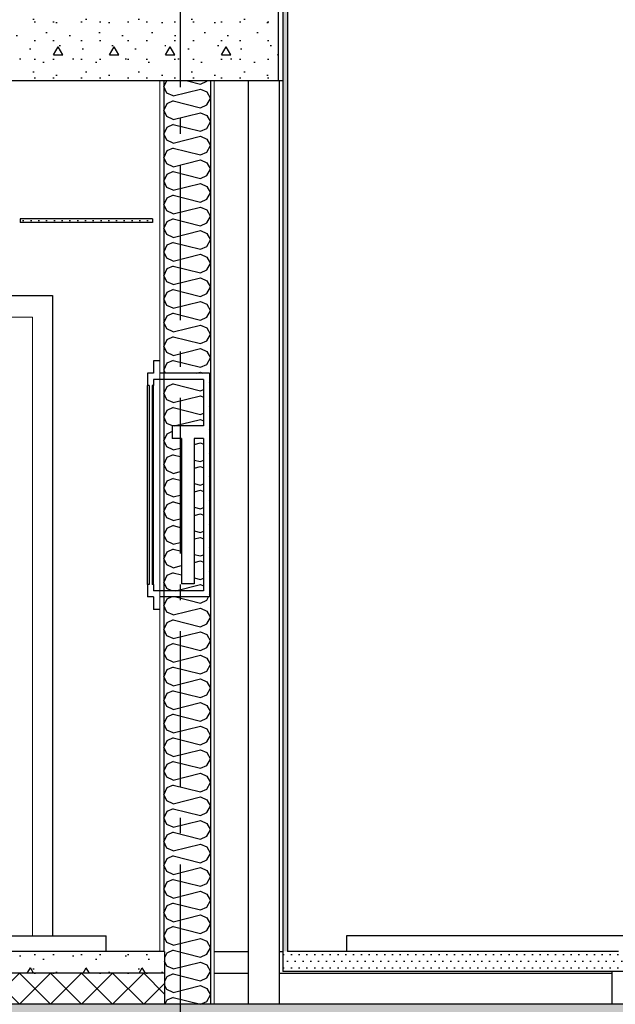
# Model space of a CAD drawing. Header units: millimetres. Extents: x -8544 to 51179, y -2070 to 13050.
# Tile 19 of 168: x -2899 to -983, y 3650 to 6817. Entities that reach past the tile are written whole.
import ezdxf
from ezdxf.enums import TextEntityAlignment as Align

# ---------------------------------------------------------------- set-up
doc = ezdxf.new("R2010")
doc.units = ezdxf.units.MM
doc.header["$LTSCALE"] = 0.5
doc.header["$MEASUREMENT"] = 0
doc.linetypes.add('Akselinje', pattern=[1500, 1000, -200, 100, -200])
doc.linetypes.add('PLINE', pattern=[0])
for name, color, linetype in [('0(Nye konstruksjoner)', 7, 'Continuous'), ('222- Søyler (Nye konstruksjoner)', 7, 'Continuous'), ('242- Ikke-bærende innervegger (Skravur)(Nye konstruksjoner)', 7, 'Continuous'), ('242- Ikke-bærende innervegger(Nye konstruksjoner)', 7, 'Continuous'), ('251- Frittbærende dekker', 7, 'Continuous'), ('251- Frittbærende dekker (Skravur)', 7, 'Continuous'), ('252- Gulv på grunn_ bunnplate', 7, 'Continuous'), ('252- Gulv på grunn_ bunnplate (Skravur)', 7, 'Continuous'), ('255- Gulvoverflate(Nye konstruksjoner)', 7, 'Continuous'), ('257- Systemhimlinger (Skravur)(Nye konstruksjoner)', 7, 'Continuous'), ('257- Systemhimlinger(Nye konstruksjoner)', 7, 'Continuous'), ('33-- Brannslokking(Nye konstruksjoner)', 7, 'Continuous'), ('621- Heiser (Skravur)(Nye konstruksjoner)', 7, 'Continuous'), ('621- Heiser(Nye konstruksjoner)', 7, 'Continuous'), ('82-- Modullinjer', 7, 'Continuous')]:
    doc.layers.add(name, color=color, linetype=linetype)
doc.layers.add('236- Innvendig kledning og overflate(Nye konstruksjoner)', color=7, linetype='Continuous', lineweight=0)
doc.layers.add('244- Vinduer_ dører_ foldevegger(Nye konstruksjoner)', color=7, linetype='Continuous', lineweight=0)
doc.styles.add('GENERATED_STYLE_1', font='arial.ttf')
pattern_1 = [(0, (0, 0), (0, 311.769), [30, -150]), (0, (90, 155.9), (0, 311.769), [30, -150]), (60, (0, 0), (-270, 155.8846), [30, -150]), (60, (180, 0), (-270, 155.8846), [30, -150]), (120, (30, 0), (270, 155.8846), [30, -150]), (120, (210, 0), (270, 155.8846), [30, -150]), (0, (0, 30), (0, 60), [0, -60, 0, -90]), (45, (30, 30), (-42.42641, 42.42641), [0, -45, 0, -75])]
pattern_2 = [(0, (0, 0), (0, 43.30127), [0, -25]), (0, (12.5, 21.65), (0, 43.30127), [0, -25])]
pattern_3 = [(270, (0, 0), (86.6025, 0), [0, -50]), (270, (43.3, -25), (86.6025, 0), [0, -50])]

# ---------------------------------------------------------------- blocks, each defined once
blk = doc.blocks.new('*X20')
at = {"layer": '242- Ikke-bærende innervegger (Skravur)(Nye konstruksjoner)', "linetype": 'PLINE'}
for p, q in [((-2405.4, 5645), (-2425.8, 5635.8)), ((-2405.4, 5645), (-2317.5, 5623)), ((-2425.8, 5635.8), (-2435.6, 5615)), ((-2425.8, 5594.3), (-2435.6, 5615)), ((-2405.4, 5585.1), (-2317.5, 5607.1)), ((-2317.5, 5623), (-2308.1, 5627.3)), ((-2317.5, 5607.1), (-2308.1, 5602.8)), ((-2405.4, 5585.1), (-2425.8, 5594.3)), ((-2425.8, 5559.9), (-2435.6, 5539.2)), ((-2405.4, 5569.1), (-2425.8, 5559.9)), ((-2405.4, 5569.1), (-2317.5, 5547.1)), ((-2317.5, 5547.1), (-2308.1, 5551.4)), ((-2425.8, 5518.4), (-2435.6, 5539.2)), ((-2407.2, 5510), (-2425.8, 5518.4)), ((-2402.2, 5510), (-2317.5, 5531.2)), ((-2317.5, 5531.2), (-2308.1, 5526.9)), ((-2425.8, 5484), (-2435.6, 5463.3)), ((-2408.1, 5492.1), (-2425.8, 5484)), ((-2425.8, 5442.6), (-2435.6, 5463.3)), ((-2338.1, 5450.2), (-2317.5, 5455.3)), ((-2317.5, 5455.3), (-2308.1, 5451)), ((-2405.4, 5433.3), (-2425.8, 5442.6)), ((-2405.4, 5417.4), (-2425.8, 5408.1)), ((-2405.4, 5433.3), (-2378.1, 5440.2)), ((-2405.4, 5417.4), (-2378.1, 5410.5)), ((-2425.8, 5408.1), (-2435.6, 5387.4)), ((-2425.8, 5366.7), (-2435.6, 5387.4)), ((-2338.1, 5400.5), (-2317.5, 5395.4)), ((-2317.5, 5395.4), (-2308.1, 5399.6)), ((-2405.4, 5357.4), (-2425.8, 5366.7)), ((-2405.4, 5357.4), (-2378.1, 5364.3)), ((-2338.1, 5374.3), (-2317.5, 5379.4)), ((-2317.5, 5379.4), (-2308.1, 5375.2)), ((-2425.8, 5332.2), (-2435.6, 5311.5)), ((-2405.4, 5341.5), (-2425.8, 5332.2)), ((-2405.4, 5341.5), (-2378.1, 5334.7)), ((-2338.1, 5324.7), (-2317.5, 5319.5)), ((-2317.5, 5319.5), (-2308.1, 5323.8)), ((-2425.8, 5290.8), (-2435.6, 5311.5)), ((-2405.4, 5281.6), (-2425.8, 5290.8)), ((-2405.4, 5281.6), (-2378.1, 5288.4)), ((-2338.1, 5298.4), (-2317.5, 5303.6)), ((-2317.5, 5303.6), (-2308.1, 5299.3)), ((-2405.4, 5265.6), (-2425.8, 5256.4)), ((-2405.4, 5265.6), (-2378.1, 5258.8)), ((-2425.8, 5256.4), (-2435.6, 5235.6)), ((-2425.8, 5214.9), (-2435.6, 5235.6)), ((-2338.1, 5248.8), (-2317.5, 5243.6)), ((-2338.1, 5222.5), (-2317.5, 5227.7)), ((-2317.5, 5243.6), (-2308.1, 5247.9)), ((-2317.5, 5227.7), (-2308.1, 5223.4)), ((-2405.4, 5205.7), (-2425.8, 5214.9)), ((-2405.4, 5205.7), (-2378.1, 5212.5)), ((-2425.8, 5180.5), (-2435.6, 5159.8)), ((-2405.4, 5189.7), (-2425.8, 5180.5)), ((-2405.4, 5189.7), (-2378.1, 5182.9)), ((-2338.1, 5172.9), (-2317.5, 5167.7)), ((-2317.5, 5167.7), (-2308.1, 5172)), ((-2425.8, 5139), (-2435.6, 5159.8)), ((-2405.4, 5129.8), (-2425.8, 5139)), ((-2405.4, 5129.8), (-2378.1, 5136.6)), ((-2338.1, 5146.6), (-2317.5, 5151.8)), ((-2317.5, 5151.8), (-2308.1, 5147.5)), ((-2425.8, 5104.6), (-2435.6, 5083.9)), ((-2405.4, 5113.9), (-2425.8, 5104.6)), ((-2405.4, 5113.9), (-2378.1, 5107)), ((-2425.8, 5063.2), (-2435.6, 5083.9)), ((-2338.1, 5097), (-2317.5, 5091.9)), ((-2338.1, 5070.8), (-2317.5, 5075.9)), ((-2317.5, 5091.9), (-2308.1, 5096.1)), ((-2317.5, 5075.9), (-2308.1, 5071.6)), ((-2405.4, 5053.9), (-2425.8, 5063.2)), ((-2405.4, 5038), (-2425.8, 5028.7)), ((-2405.4, 5053.9), (-2378.1, 5060.8)), ((-2405.4, 5038), (-2378.1, 5031.1)), ((-2425.8, 5028.7), (-2435.6, 5008)), ((-2425.8, 4987.3), (-2435.6, 5008)), ((-2338.1, 5021.1), (-2317.5, 5016)), ((-2317.5, 5016), (-2308.1, 5020.3)), ((-2409.7, 4980), (-2425.8, 4987.3)), ((-2397.6, 4980), (-2317.5, 5000)), ((-2317.5, 5000), (-2308.1, 4995.8))]:
    blk.add_line(p, q, dxfattribs=at)
blk = doc.blocks.new('*X21')
at = {"layer": '242- Ikke-bærende innervegger (Skravur)(Nye konstruksjoner)', "linetype": 'PLINE'}
for p, q in [((-2426.8, 6620), (-2435.6, 6601.5)), ((-2359.7, 6620), (-2317.5, 6609.4)), ((-2317.5, 6609.4), (-2297.1, 6618.7)), ((-2297.1, 6618.7), (-2296.4, 6620)), ((-2425.8, 6580.7), (-2435.6, 6601.5)), ((-2405.4, 6571.5), (-2317.5, 6593.5)), ((-2317.5, 6593.5), (-2297.1, 6584.3)), ((-2405.4, 6571.5), (-2425.8, 6580.7)), ((-2405.4, 6555.6), (-2425.8, 6546.3)), ((-2405.4, 6555.6), (-2317.5, 6533.6)), ((-2297.1, 6584.3), (-2285.6, 6563.5)), ((-2297.1, 6542.8), (-2285.6, 6563.5)), ((-2425.8, 6546.3), (-2435.6, 6525.6)), ((-2425.8, 6504.9), (-2435.6, 6525.6)), ((-2317.5, 6533.6), (-2297.1, 6542.8)), ((-2405.4, 6495.6), (-2425.8, 6504.9)), ((-2405.4, 6495.6), (-2317.5, 6517.6)), ((-2317.5, 6517.6), (-2297.1, 6508.4)), ((-2297.1, 6508.4), (-2285.6, 6487.7)), ((-2425.8, 6470.4), (-2435.6, 6449.7)), ((-2405.4, 6479.7), (-2425.8, 6470.4)), ((-2405.4, 6479.7), (-2317.5, 6457.7)), ((-2317.5, 6457.7), (-2297.1, 6466.9)), ((-2297.1, 6466.9), (-2285.6, 6487.7)), ((-2425.8, 6429), (-2435.6, 6449.7)), ((-2405.4, 6419.7), (-2425.8, 6429)), ((-2405.4, 6419.7), (-2317.5, 6441.7)), ((-2317.5, 6441.7), (-2297.1, 6432.5)), ((-2297.1, 6432.5), (-2285.6, 6411.8)), ((-2405.4, 6403.8), (-2425.8, 6394.6)), ((-2405.4, 6403.8), (-2317.5, 6381.8)), ((-2297.1, 6391.1), (-2285.6, 6411.8)), ((-2425.8, 6394.6), (-2435.6, 6373.8)), ((-2425.8, 6353.1), (-2435.6, 6373.8)), ((-2405.4, 6343.9), (-2317.5, 6365.9)), ((-2317.5, 6381.8), (-2297.1, 6391.1)), ((-2317.5, 6365.9), (-2297.1, 6356.6)), ((-2405.4, 6343.9), (-2425.8, 6353.1)), ((-2297.1, 6356.6), (-2285.6, 6335.9)), ((-2297.1, 6315.2), (-2285.6, 6335.9)), ((-2425.8, 6318.7), (-2435.6, 6298)), ((-2405.4, 6327.9), (-2425.8, 6318.7)), ((-2405.4, 6327.9), (-2317.5, 6305.9)), ((-2317.5, 6305.9), (-2297.1, 6315.2)), ((-2425.8, 6277.2), (-2435.6, 6298)), ((-2405.4, 6268), (-2425.8, 6277.2)), ((-2405.4, 6268), (-2317.5, 6290)), ((-2317.5, 6290), (-2297.1, 6280.7)), ((-2297.1, 6280.7), (-2285.6, 6260)), ((-2425.8, 6242.8), (-2435.6, 6222.1)), ((-2405.4, 6252), (-2425.8, 6242.8)), ((-2405.4, 6252), (-2317.5, 6230)), ((-2317.5, 6230), (-2297.1, 6239.3)), ((-2297.1, 6239.3), (-2285.6, 6260)), ((-2425.8, 6201.4), (-2435.6, 6222.1)), ((-2405.4, 6192.1), (-2317.5, 6214.1)), ((-2317.5, 6214.1), (-2297.1, 6204.9)), ((-2405.4, 6192.1), (-2425.8, 6201.4)), ((-2405.4, 6176.2), (-2425.8, 6166.9)), ((-2405.4, 6176.2), (-2317.5, 6154.2)), ((-2297.1, 6204.9), (-2285.6, 6184.1)), ((-2297.1, 6163.4), (-2285.6, 6184.1)), ((-2425.8, 6166.9), (-2435.6, 6146.2)), ((-2425.8, 6125.5), (-2435.6, 6146.2)), ((-2317.5, 6154.2), (-2297.1, 6163.4)), ((-2405.4, 6116.2), (-2425.8, 6125.5)), ((-2405.4, 6116.2), (-2317.5, 6138.2)), ((-2317.5, 6138.2), (-2297.1, 6129)), ((-2297.1, 6129), (-2285.6, 6108.3)), ((-2425.8, 6091), (-2435.6, 6070.3)), ((-2405.4, 6100.3), (-2425.8, 6091)), ((-2405.4, 6100.3), (-2317.5, 6078.3)), ((-2317.5, 6078.3), (-2297.1, 6087.5)), ((-2297.1, 6087.5), (-2285.6, 6108.3)), ((-2425.8, 6049.6), (-2435.6, 6070.3)), ((-2405.4, 6040.3), (-2425.8, 6049.6)), ((-2405.4, 6040.3), (-2317.5, 6062.3)), ((-2317.5, 6062.3), (-2297.1, 6053.1)), ((-2297.1, 6053.1), (-2285.6, 6032.4)), ((-2405.4, 6024.4), (-2425.8, 6015.2)), ((-2405.4, 6024.4), (-2317.5, 6002.4)), ((-2297.1, 6011.7), (-2285.6, 6032.4)), ((-2425.8, 6015.2), (-2435.6, 5994.4)), ((-2425.8, 5973.7), (-2435.6, 5994.4)), ((-2405.4, 5964.5), (-2317.5, 5986.5)), ((-2317.5, 6002.4), (-2297.1, 6011.7)), ((-2317.5, 5986.5), (-2297.1, 5977.2)), ((-2405.4, 5964.5), (-2425.8, 5973.7)), ((-2297.1, 5977.2), (-2285.6, 5956.5)), ((-2297.1, 5935.8), (-2285.6, 5956.5)), ((-2425.8, 5939.3), (-2435.6, 5918.6)), ((-2405.4, 5948.5), (-2425.8, 5939.3)), ((-2405.4, 5948.5), (-2317.5, 5926.5)), ((-2317.5, 5926.5), (-2297.1, 5935.8)), ((-2425.8, 5897.8), (-2435.6, 5918.6)), ((-2405.4, 5888.6), (-2425.8, 5897.8)), ((-2405.4, 5888.6), (-2317.5, 5910.6)), ((-2317.5, 5910.6), (-2297.1, 5901.3)), ((-2297.1, 5901.3), (-2285.6, 5880.6)), ((-2425.8, 5863.4), (-2435.6, 5842.7)), ((-2405.4, 5872.6), (-2425.8, 5863.4)), ((-2405.4, 5872.6), (-2317.5, 5850.7)), ((-2317.5, 5850.7), (-2297.1, 5859.9)), ((-2297.1, 5859.9), (-2285.6, 5880.6)), ((-2425.8, 5822), (-2435.6, 5842.7)), ((-2405.4, 5812.7), (-2317.5, 5834.7)), ((-2317.5, 5834.7), (-2297.1, 5825.5)), ((-2405.4, 5812.7), (-2425.8, 5822)), ((-2405.4, 5796.8), (-2425.8, 5787.5)), ((-2405.4, 5796.8), (-2317.5, 5774.8)), ((-2297.1, 5825.5), (-2285.6, 5804.7)), ((-2297.1, 5784), (-2285.6, 5804.7)), ((-2425.8, 5787.5), (-2435.6, 5766.8)), ((-2425.8, 5746.1), (-2435.6, 5766.8)), ((-2317.5, 5774.8), (-2297.1, 5784)), ((-2405.4, 5736.8), (-2425.8, 5746.1)), ((-2405.4, 5736.8), (-2317.5, 5758.8)), ((-2317.5, 5758.8), (-2297.1, 5749.6)), ((-2297.1, 5749.6), (-2285.6, 5728.9)), ((-2425.8, 5711.6), (-2435.6, 5690.9)), ((-2405.4, 5720.9), (-2425.8, 5711.6)), ((-2405.4, 5720.9), (-2317.5, 5698.9)), ((-2317.5, 5698.9), (-2297.1, 5708.1)), ((-2297.1, 5708.1), (-2285.6, 5728.9)), ((-2430.4, 5680), (-2435.6, 5690.9)), ((-2329.3, 5680), (-2317.5, 5683)), ((-2317.5, 5683), (-2311, 5680)), ((-2288.1, 5657.5), (-2285.6, 5653)), ((-2288.1, 5648.5), (-2285.6, 5653)), ((-2288.1, 5581.6), (-2285.6, 5577.1)), ((-2288.1, 5572.6), (-2285.6, 5577.1)), ((-2288.1, 5505.7), (-2285.6, 5501.2)), ((-2288.1, 5496.7), (-2285.6, 5501.2)), ((-2288.1, 5429.8), (-2285.6, 5425.3)), ((-2288.1, 5420.9), (-2285.6, 5425.3)), ((-2288.1, 5353.9), (-2285.6, 5349.5)), ((-2288.1, 5345), (-2285.6, 5349.5)), ((-2288.1, 5278.1), (-2285.6, 5273.6)), ((-2288.1, 5269.1), (-2285.6, 5273.6)), ((-2288.1, 5202.2), (-2285.6, 5197.7)), ((-2288.1, 5193.2), (-2285.6, 5197.7)), ((-2288.1, 5126.3), (-2285.6, 5121.8)), ((-2288.1, 5117.4), (-2285.6, 5121.8)), ((-2288.1, 5050.4), (-2285.6, 5046)), ((-2288.1, 5041.5), (-2285.6, 5046)), ((-2288.1, 4974.6), (-2285.6, 4970.1)), ((-2425.8, 4952.9), (-2435.6, 4932.1)), ((-2410.1, 4960), (-2425.8, 4952.9)), ((-2397, 4960), (-2317.5, 4940.1)), ((-2317.5, 4940.1), (-2297.1, 4949.4)), ((-2297.1, 4949.4), (-2291.2, 4960)), ((-2288.1, 4965.6), (-2285.6, 4970.1)), ((-2425.8, 4911.4), (-2435.6, 4932.1)), ((-2405.4, 4902.2), (-2425.8, 4911.4)), ((-2405.4, 4902.2), (-2317.5, 4924.2)), ((-2317.5, 4924.2), (-2297.1, 4914.9)), ((-2297.1, 4914.9), (-2285.6, 4894.2)), ((-2425.8, 4877), (-2435.6, 4856.3)), ((-2405.4, 4886.2), (-2425.8, 4877)), ((-2405.4, 4886.2), (-2317.5, 4864.2)), ((-2297.1, 4873.5), (-2285.6, 4894.2)), ((-2425.8, 4835.5), (-2435.6, 4856.3)), ((-2405.4, 4826.3), (-2317.5, 4848.3)), ((-2317.5, 4864.2), (-2297.1, 4873.5)), ((-2317.5, 4848.3), (-2297.1, 4839)), ((-2405.4, 4826.3), (-2425.8, 4835.5)), ((-2297.1, 4839), (-2285.6, 4818.3)), ((-2297.1, 4797.6), (-2285.6, 4818.3)), ((-2425.8, 4801.1), (-2435.6, 4780.4)), ((-2405.4, 4810.3), (-2425.8, 4801.1)), ((-2405.4, 4810.3), (-2317.5, 4788.3)), ((-2317.5, 4788.3), (-2297.1, 4797.6)), ((-2425.8, 4759.7), (-2435.6, 4780.4)), ((-2405.4, 4750.4), (-2425.8, 4759.7)), ((-2405.4, 4750.4), (-2317.5, 4772.4)), ((-2317.5, 4772.4), (-2297.1, 4763.2)), ((-2297.1, 4763.2), (-2285.6, 4742.4)), ((-2425.8, 4725.2), (-2435.6, 4704.5)), ((-2405.4, 4734.5), (-2425.8, 4725.2)), ((-2405.4, 4734.5), (-2317.5, 4712.5)), ((-2317.5, 4712.5), (-2297.1, 4721.7)), ((-2297.1, 4721.7), (-2285.6, 4742.4)), ((-2425.8, 4683.8), (-2435.6, 4704.5)), ((-2405.4, 4674.5), (-2317.5, 4696.5)), ((-2317.5, 4696.5), (-2297.1, 4687.3)), ((-2297.1, 4687.3), (-2285.6, 4666.6)), ((-2405.4, 4674.5), (-2425.8, 4683.8)), ((-2405.4, 4658.6), (-2425.8, 4649.3)), ((-2405.4, 4658.6), (-2317.5, 4636.6)), ((-2297.1, 4645.8), (-2285.6, 4666.6)), ((-2425.8, 4649.3), (-2435.6, 4628.6)), ((-2425.8, 4607.9), (-2435.6, 4628.6)), ((-2317.5, 4636.6), (-2297.1, 4645.8)), ((-2405.4, 4598.6), (-2425.8, 4607.9)), ((-2405.4, 4598.6), (-2317.5, 4620.6)), ((-2317.5, 4620.6), (-2297.1, 4611.4)), ((-2297.1, 4611.4), (-2285.6, 4590.7)), ((-2425.8, 4573.5), (-2435.6, 4552.7)), ((-2405.4, 4582.7), (-2425.8, 4573.5)), ((-2405.4, 4582.7), (-2317.5, 4560.7)), ((-2317.5, 4560.7), (-2297.1, 4570)), ((-2297.1, 4570), (-2285.6, 4590.7)), ((-2425.8, 4532), (-2435.6, 4552.7)), ((-2405.4, 4522.8), (-2425.8, 4532)), ((-2405.4, 4522.8), (-2317.5, 4544.8)), ((-2317.5, 4544.8), (-2297.1, 4535.5)), ((-2297.1, 4535.5), (-2285.6, 4514.8)), ((-2425.8, 4497.6), (-2435.6, 4476.9)), ((-2405.4, 4506.8), (-2425.8, 4497.6)), ((-2405.4, 4506.8), (-2317.5, 4484.8)), ((-2297.1, 4494.1), (-2285.6, 4514.8)), ((-2425.8, 4456.1), (-2435.6, 4476.9)), ((-2405.4, 4446.9), (-2317.5, 4468.9)), ((-2317.5, 4484.8), (-2297.1, 4494.1)), ((-2317.5, 4468.9), (-2297.1, 4459.6)), ((-2405.4, 4446.9), (-2425.8, 4456.1)), ((-2297.1, 4459.6), (-2285.6, 4438.9)), ((-2297.1, 4418.2), (-2285.6, 4438.9)), ((-2425.8, 4421.7), (-2435.6, 4401)), ((-2405.4, 4430.9), (-2425.8, 4421.7)), ((-2405.4, 4430.9), (-2317.5, 4409)), ((-2317.5, 4409), (-2297.1, 4418.2)), ((-2425.8, 4380.3), (-2435.6, 4401)), ((-2405.4, 4371), (-2425.8, 4380.3)), ((-2405.4, 4371), (-2317.5, 4393)), ((-2317.5, 4393), (-2297.1, 4383.8)), ((-2297.1, 4383.8), (-2285.6, 4363)), ((-2425.8, 4345.8), (-2435.6, 4325.1)), ((-2405.4, 4355.1), (-2425.8, 4345.8)), ((-2405.4, 4355.1), (-2317.5, 4333.1)), ((-2317.5, 4333.1), (-2297.1, 4342.3)), ((-2297.1, 4342.3), (-2285.6, 4363)), ((-2425.8, 4304.4), (-2435.6, 4325.1)), ((-2405.4, 4295.1), (-2317.5, 4317.1)), ((-2317.5, 4317.1), (-2297.1, 4307.9)), ((-2297.1, 4307.9), (-2285.6, 4287.2)), ((-2405.4, 4295.1), (-2425.8, 4304.4)), ((-2405.4, 4279.2), (-2425.8, 4269.9)), ((-2405.4, 4279.2), (-2317.5, 4257.2)), ((-2297.1, 4266.4), (-2285.6, 4287.2)), ((-2425.8, 4269.9), (-2435.6, 4249.2)), ((-2425.8, 4228.5), (-2435.6, 4249.2)), ((-2317.5, 4257.2), (-2297.1, 4266.4)), ((-2405.4, 4219.3), (-2425.8, 4228.5)), ((-2405.4, 4219.3), (-2317.5, 4241.3)), ((-2317.5, 4241.3), (-2297.1, 4232)), ((-2297.1, 4232), (-2285.6, 4211.3)), ((-2425.8, 4194.1), (-2435.6, 4173.3)), ((-2405.4, 4203.3), (-2425.8, 4194.1)), ((-2405.4, 4203.3), (-2317.5, 4181.3)), ((-2317.5, 4181.3), (-2297.1, 4190.6)), ((-2297.1, 4190.6), (-2285.6, 4211.3)), ((-2425.8, 4152.6), (-2435.6, 4173.3)), ((-2405.4, 4143.4), (-2425.8, 4152.6)), ((-2405.4, 4143.4), (-2317.5, 4165.4)), ((-2317.5, 4165.4), (-2297.1, 4156.1)), ((-2297.1, 4156.1), (-2285.6, 4135.4)), ((-2425.8, 4118.2), (-2435.6, 4097.5)), ((-2405.4, 4127.4), (-2425.8, 4118.2)), ((-2405.4, 4127.4), (-2317.5, 4105.4)), ((-2297.1, 4114.7), (-2285.6, 4135.4)), ((-2425.8, 4076.7), (-2435.6, 4097.5)), ((-2405.4, 4067.5), (-2317.5, 4089.5)), ((-2317.5, 4105.4), (-2297.1, 4114.7)), ((-2317.5, 4089.5), (-2297.1, 4080.2)), ((-2405.4, 4067.5), (-2425.8, 4076.7)), ((-2297.1, 4080.2), (-2285.6, 4059.5)), ((-2297.1, 4038.8), (-2285.6, 4059.5)), ((-2425.8, 4042.3), (-2435.6, 4021.6)), ((-2405.4, 4051.6), (-2425.8, 4042.3)), ((-2405.4, 4051.6), (-2317.5, 4029.6)), ((-2317.5, 4029.6), (-2297.1, 4038.8)), ((-2425.8, 4000.9), (-2435.6, 4021.6)), ((-2405.4, 3991.6), (-2425.8, 4000.9)), ((-2405.4, 3991.6), (-2317.5, 4013.6)), ((-2317.5, 4013.6), (-2297.1, 4004.4)), ((-2297.1, 4004.4), (-2285.6, 3983.6)), ((-2425.8, 3966.4), (-2435.6, 3945.7)), ((-2405.4, 3975.7), (-2425.8, 3966.4)), ((-2405.4, 3975.7), (-2317.5, 3953.7)), ((-2317.5, 3953.7), (-2297.1, 3962.9)), ((-2297.1, 3962.9), (-2285.6, 3983.6)), ((-2425.8, 3925), (-2435.6, 3945.7)), ((-2405.4, 3915.7), (-2317.5, 3937.7)), ((-2317.5, 3937.7), (-2297.1, 3928.5)), ((-2297.1, 3928.5), (-2285.6, 3907.8)), ((-2405.4, 3915.7), (-2425.8, 3925)), ((-2405.4, 3899.8), (-2425.8, 3890.5)), ((-2405.4, 3899.8), (-2317.5, 3877.8)), ((-2297.1, 3887), (-2285.6, 3907.8)), ((-2425.8, 3890.5), (-2435.6, 3869.8)), ((-2425.8, 3849.1), (-2435.6, 3869.8)), ((-2317.5, 3877.8), (-2297.1, 3887)), ((-2405.4, 3839.9), (-2425.8, 3849.1)), ((-2405.4, 3839.9), (-2317.5, 3861.9)), ((-2317.5, 3861.9), (-2297.1, 3852.6)), ((-2297.1, 3852.6), (-2285.6, 3831.9)), ((-2297.1, 3811.2), (-2285.6, 3831.9)), ((-2425.8, 3814.7), (-2433.1, 3799.2)), ((-2405.4, 3823.9), (-2425.8, 3814.7)), ((-2405.4, 3823.9), (-2317.5, 3801.9)), ((-2317.5, 3801.9), (-2297.1, 3811.2)), ((-2425.8, 3773.2), (-2433.1, 3788.7)), ((-2405.4, 3764), (-2425.8, 3773.2)), ((-2405.4, 3764), (-2317.5, 3786)), ((-2317.5, 3786), (-2297.1, 3776.7)), ((-2297.1, 3776.7), (-2285.6, 3756)), ((-2425.8, 3738.8), (-2433.1, 3723.4)), ((-2405.4, 3748), (-2425.8, 3738.8)), ((-2405.4, 3748), (-2317.5, 3726)), ((-2297.1, 3735.3), (-2285.6, 3756)), ((-2425.8, 3697.3), (-2433.1, 3712.8)), ((-2405.4, 3688.1), (-2317.5, 3710.1)), ((-2317.5, 3726), (-2297.1, 3735.3)), ((-2317.5, 3710.1), (-2297.1, 3700.9)), ((-2405.4, 3688.1), (-2425.8, 3697.3)), ((-2297.1, 3700.9), (-2285.6, 3680.1)), ((-2297.1, 3659.4), (-2285.6, 3680.1)), ((-2425.8, 3662.9), (-2431.9, 3650)), ((-2405.4, 3672.2), (-2425.8, 3662.9)), ((-2405.4, 3672.2), (-2317.5, 3650.2)), ((-2317.5, 3650.2), (-2297.1, 3659.4))]:
    blk.add_line(p, q, dxfattribs=at)
blk = doc.blocks.new('*X91')
at = {"layer": '252- Gulv på grunn_ bunnplate (Skravur)', "linetype": 'PLINE'}
for p, q in [((-4683.1, 3666.9), (-4600, 3750)), ((-4600, 3650), (-4500, 3750)), ((-4500, 3650), (-4600, 3750)), ((-4500, 3650), (-4400, 3750)), ((-4400, 3650), (-4500, 3750)), ((-4400, 3650), (-4300, 3750)), ((-4300, 3650), (-4400, 3750)), ((-4300, 3650), (-4200, 3750)), ((-4200, 3650), (-4300, 3750)), ((-4200, 3650), (-4100, 3750)), ((-4100, 3650), (-4200, 3750)), ((-4100, 3650), (-4000, 3750)), ((-4000, 3650), (-4100, 3750)), ((-4000, 3650), (-3900, 3750)), ((-3900, 3650), (-4000, 3750)), ((-3900, 3650), (-3800, 3750)), ((-3800, 3650), (-3900, 3750)), ((-3800, 3650), (-3700, 3750)), ((-3700, 3650), (-3800, 3750)), ((-3700, 3650), (-3600, 3750)), ((-3600, 3650), (-3700, 3750)), ((-3600, 3650), (-3500, 3750)), ((-3500, 3650), (-3600, 3750)), ((-3500, 3650), (-3400, 3750)), ((-3400, 3650), (-3500, 3750)), ((-3400, 3650), (-3300, 3750)), ((-3300, 3650), (-3400, 3750)), ((-3300, 3650), (-3200, 3750)), ((-3200, 3650), (-3300, 3750)), ((-3200, 3650), (-3100, 3750)), ((-3100, 3650), (-3200, 3750)), ((-3100, 3650), (-3000, 3750)), ((-3000, 3650), (-3100, 3750)), ((-3000, 3650), (-2900, 3750)), ((-2900, 3650), (-3000, 3750)), ((-2900, 3650), (-2800, 3750)), ((-2800, 3650), (-2900, 3750)), ((-2800, 3650), (-2700, 3750)), ((-2700, 3650), (-2800, 3750)), ((-2700, 3650), (-2600, 3750)), ((-2600, 3650), (-2700, 3750)), ((-2600, 3650), (-2500, 3750)), ((-2500, 3650), (-2600, 3750)), ((-2433.1, 3683.1), (-2500, 3750)), ((-4600, 3650), (-4683.1, 3733.1)), ((-2500, 3650), (-2433.1, 3716.9))]:
    blk.add_line(p, q, dxfattribs=at)
blk = doc.blocks.new('Standard grid marker[2]', base_point=(-2383.1, 12550))
at = {"layer": '82-- Modullinjer', "linetype": 'Akselinje'}
blk.add_line((-2383.1, 12350), (-2383.1, 1550), dxfattribs=at)
at = {"layer": '82-- Modullinjer', "style": 'GENERATED_STYLE_1'}
for tag, p in [('AC_MarkerText_1_0', (-2383.1, 12887.5)), ('AC_MarkerText_1_1', (-2383.1, 1187.5))]:
    blk.add_attdef(tag, text='', height=175, rotation=360, dxfattribs=at).set_placement(p, align=Align.TOP_CENTER)

msp = doc.modelspace()

# ---------------------------------------------------------------- hatches: boundary and pattern name
at = {"layer": '242- Ikke-bærende innervegger (Skravur)(Nye konstruksjoner)', "linetype": 'Continuous'}
h = msp.add_hatch(dxfattribs=at)
h.set_pattern_fill('Gips', color=256, style=0, pattern_type=2)
h.set_pattern_definition(pattern_3)
h.paths.add_polyline_path([(-2448.1, 6620), (-2448.1, 5680), (-2435.6, 5680), (-2435.6, 6620)])
h = msp.add_hatch(dxfattribs=at)
h.set_pattern_fill('Gips', color=256, style=0, pattern_type=2)
h.set_pattern_definition(pattern_3)
h.paths.add_polyline_path([(-2285.6, 6620), (-2285.6, 3650), (-2273.1, 3650), (-2273.1, 6620)])
h = msp.add_hatch(dxfattribs=at)
h.set_pattern_fill('Gips', color=256, style=0, pattern_type=2)
h.set_pattern_definition(pattern_3)
h.paths.add_polyline_path([(-2448.1, 5660), (-2448.1, 4980), (-2435.6, 4980), (-2435.6, 5660)])
h = msp.add_hatch(dxfattribs=at)
h.set_pattern_fill('Gips', color=256, style=0, pattern_type=2)
h.set_pattern_definition(pattern_3)
h.paths.add_polyline_path([(-2448.1, 4960), (-2448.1, 3820), (-2435.6, 3820), (-2435.6, 4960)])
at = {"layer": '251- Frittbærende dekker (Skravur)', "linetype": 'Continuous'}
h = msp.add_hatch(dxfattribs=at)
h.set_pattern_fill('Betong_strukturell', color=256, style=0, pattern_type=2)
h.set_pattern_definition(pattern_1)
h.paths.add_polyline_path([(-4683.1, 6850), (-4683.1, 6620), (-2068.1, 6620), (-2068.1, 6850)])
at = {"layer": '252- Gulv på grunn_ bunnplate (Skravur)', "linetype": 'Continuous'}
h = msp.add_hatch(dxfattribs=at)
h.set_pattern_fill('Betong_strukturell', color=256, style=0, pattern_type=2)
h.set_pattern_definition(pattern_1)
h.paths.add_polyline_path([(-4673.1, 3820), (-4673.1, 3750), (-2433.1, 3750), (-2433.1, 3820)])
h = msp.add_hatch(dxfattribs=at)
h.set_pattern_fill('Betong_strukturell', color=256, style=0, pattern_type=2)
h.set_pattern_definition(pattern_1)
h.paths.add_polyline_path([(-4683.1, 3570), (25666.9, 3570), (25666.9, 3650), (-4683.1, 3650)])
at = {"layer": '257- Systemhimlinger (Skravur)(Nye konstruksjoner)', "linetype": 'Continuous'}
h = msp.add_hatch(dxfattribs=at)
h.set_pattern_fill('Prikker_tett', color=256, style=0, pattern_type=2)
h.set_pattern_definition(pattern_2)
h.paths.add_polyline_path([(-2897.3, 6164), (-2472.1, 6164), (-2472.1, 6176), (-2897.3, 6176)])
at = {"layer": '621- Heiser (Skravur)(Nye konstruksjoner)', "linetype": 'Continuous'}
h = msp.add_hatch(dxfattribs=at)
h.set_pattern_fill('Prikker_tett', color=256, style=0, pattern_type=2)
h.set_pattern_definition(pattern_2)
h.paths.add_polyline_path([(-2053.1, 6850), (-2053.1, 3820), (-2038.1, 3820), (-2038.1, 6850)])
h = msp.add_hatch(dxfattribs=at)
h.set_pattern_fill('Prikker_tett', color=256, style=0, pattern_type=2)
h.set_pattern_definition(pattern_2)
h.paths.add_polyline_path([(-2053.1, 3820), (-2053.1, 3755), (-703.1, 3755), (-703.1, 3820)])

# ---------------------------------------------------------------- linework, layer by layer
at = {"layer": '0(Nye konstruksjoner)', "linetype": 'PLINE'}
for p, q in [((-2068.1, 6850), (-2068.1, 6620)), ((-2053.1, 6620), (-2068.1, 6620)), ((-4513.1, 5930), (-2793.1, 5930)), ((-2793.1, 5930), (-2793.1, 3870)), ((-2433.1, 3820), (-2433.1, 3750)), ((-2433.1, 3750), (-2433.1, 3650)), ((-2273.1, 3750), (-2163.1, 3750)), ((-2063.1, 3750), (-993.1, 3750))]:
    msp.add_line(p, q, dxfattribs=at)
at = {"layer": '222- Søyler (Nye konstruksjoner)', "linetype": 'PLINE'}
for p, q in [((-2163.1, 3650), (-2163.1, 6620)), ((-2063.1, 3650), (-2063.1, 6620)), ((-993.1, 3650), (-993.1, 3755))]:
    msp.add_line(p, q, dxfattribs=at)
at = {"layer": '236- Innvendig kledning og overflate(Nye konstruksjoner)', "linetype": 'PLINE'}
for p, q in [((-2448.1, 6620), (-2448.1, 5720)), ((-2273.1, 6620), (-2273.1, 3650)), ((-2448.1, 5720), (-2448.1, 5680)), ((-2448.1, 5680), (-2448.1, 4960)), ((-2448.1, 4960), (-2448.1, 4920)), ((-2448.1, 4920), (-2448.1, 3820))]:
    msp.add_line(p, q, dxfattribs=at)
at = {"layer": '242- Ikke-bærende innervegger(Nye konstruksjoner)', "linetype": 'PLINE'}
for p, q in [((-2435.6, 6620), (-2435.6, 3820)), ((-2285.6, 6620), (-2285.6, 3650)), ((-2273.1, 3820), (-2163.1, 3820)), ((-2063.1, 3820), (-2053.1, 3820))]:
    msp.add_line(p, q, dxfattribs=at)
at = {"layer": '244- Vinduer_ dører_ foldevegger(Nye konstruksjoner)', "linetype": 'PLINE'}
for p, q in [((-2858.1, 5860), (-4448.1, 5860)), ((-2858.1, 3870), (-2858.1, 5860))]:
    msp.add_line(p, q, dxfattribs=at)
at = {"layer": '251- Frittbærende dekker', "linetype": 'PLINE'}
for p, q in [((-2448.1, 6620), (-4570.6, 6620)), ((-2068.1, 6620), (-2273.1, 6620))]:
    msp.add_line(p, q, dxfattribs=at)
at = {"layer": '251- Frittbærende dekker', "linetype": 'PLINE', "flags": 128}
msp.add_lwpolyline([(-2273.1, 6620), (-2285.6, 6620), (-2435.6, 6620), (-2448.1, 6620)], dxfattribs=at)
at = {"layer": '252- Gulv på grunn_ bunnplate', "linetype": 'PLINE'}
for p, q in [((-2448.1, 3820), (-4570.6, 3820)), ((-2433.1, 3750), (-4673.1, 3750)), ((-533.1, 3650), (-2273.1, 3650))]:
    msp.add_line(p, q, dxfattribs=at)
at = {"layer": '252- Gulv på grunn_ bunnplate', "linetype": 'PLINE', "flags": 128}
for points in [[(-2433.1, 3820), (-2435.6, 3820), (-2448.1, 3820)], [(-2273.1, 3650), (-2285.6, 3650), (-2433.1, 3650), (-4683.1, 3650)]]:
    msp.add_lwpolyline(points, dxfattribs=at)
at = {"layer": '255- Gulvoverflate(Nye konstruksjoner)', "linetype": 'PLINE'}
for p, q in [((-4520.6, 3870), (-2620.6, 3870)), ((-2620.6, 3820), (-2620.6, 3870)), ((-1848.1, 3870), (-1848.1, 3820)), ((-783.1, 3870), (-1848.1, 3870))]:
    msp.add_line(p, q, dxfattribs=at)
at = {"layer": '257- Systemhimlinger(Nye konstruksjoner)', "linetype": 'PLINE'}
for p, q in [((-2897.3, 6176), (-2897.3, 6164)), ((-2472.1, 6176), (-2897.3, 6176)), ((-2472.1, 6176), (-2472.1, 6164)), ((-2472.1, 6164), (-2897.3, 6164))]:
    msp.add_line(p, q, dxfattribs=at)
at = {"layer": '33-- Brannslokking(Nye konstruksjoner)', "linetype": 'PLINE'}
for p, q in [((-2468.1, 5720), (-2468.1, 5680)), ((-2448.1, 5720), (-2468.1, 5720)), ((-2488.1, 5680), (-2488.1, 5640)), ((-2468.1, 5680), (-2488.1, 5680)), ((-2288.1, 5680), (-2288.1, 4960)), ((-2488.1, 5000), (-2488.1, 5640)), ((-2483.1, 5640), (-2488.1, 5640)), ((-2483.1, 5640), (-2483.1, 5000)), ((-2473.1, 5640), (-2473.1, 5000)), ((-2468.1, 5640), (-2473.1, 5640)), ((-2468.1, 5660), (-2468.1, 5640)), ((-2468.1, 5000), (-2468.1, 5640)), ((-2308.1, 5660), (-2308.1, 5510)), ((-2408.1, 5510), (-2408.1, 5470)), ((-2308.1, 5510), (-2408.1, 5510)), ((-2378.1, 5470), (-2408.1, 5470)), ((-2378.1, 5470), (-2378.1, 5002.5)), ((-2338.1, 5470), (-2338.1, 5002.5)), ((-2308.1, 5470), (-2338.1, 5470)), ((-2308.1, 5470), (-2308.1, 4980)), ((-2488.1, 5000), (-2488.1, 4960)), ((-2483.1, 5000), (-2488.1, 5000)), ((-2468.1, 5000), (-2473.1, 5000)), ((-2468.1, 5000), (-2468.1, 4980)), ((-2338.1, 5002.5), (-2378.1, 5002.5)), ((-2468.1, 4960), (-2488.1, 4960)), ((-2468.1, 4960), (-2468.1, 4920)), ((-2448.1, 4920), (-2468.1, 4920))]:
    msp.add_line(p, q, dxfattribs=at)
at = {"layer": '33-- Brannslokking(Nye konstruksjoner)', "linetype": 'PLINE', "flags": 128}
for points in [[(-2288.1, 5680), (-2308.1, 5680), (-2448.1, 5680)], [(-2308.1, 5660), (-2448.1, 5660), (-2468.1, 5660)], [(-2308.1, 4980), (-2448.1, 4980), (-2468.1, 4980)], [(-2288.1, 4960), (-2308.1, 4960), (-2448.1, 4960)]]:
    msp.add_lwpolyline(points, dxfattribs=at)
at = {"layer": '621- Heiser(Nye konstruksjoner)', "linetype": 'PLINE'}
for p, q in [((-2053.1, 6850), (-2053.1, 3820)), ((-2038.1, 6850), (-2038.1, 3820)), ((-2053.1, 3820), (-2053.1, 3755)), ((-1848.1, 3820), (-2038.1, 3820)), ((-973.1, 3820), (-1848.1, 3820)), ((-703.1, 3755), (-2053.1, 3755))]:
    msp.add_line(p, q, dxfattribs=at)

# ---------------------------------------------------------------- block references
at = {"layer": '242- Ikke-bærende innervegger(Nye konstruksjoner)'}
for name in ['*X21', '*X20']:
    msp.add_blockref(name, (0, 0), dxfattribs=at)
at = {"layer": '252- Gulv på grunn_ bunnplate'}
msp.add_blockref('*X91', (0, 0), dxfattribs=at)
at = {"layer": '82-- Modullinjer', "linetype": 'PLINE'}
msp.add_blockref('Standard grid marker[2]', (-2383.1, 12550), dxfattribs=at)

doc.saveas('drawing.dxf')
